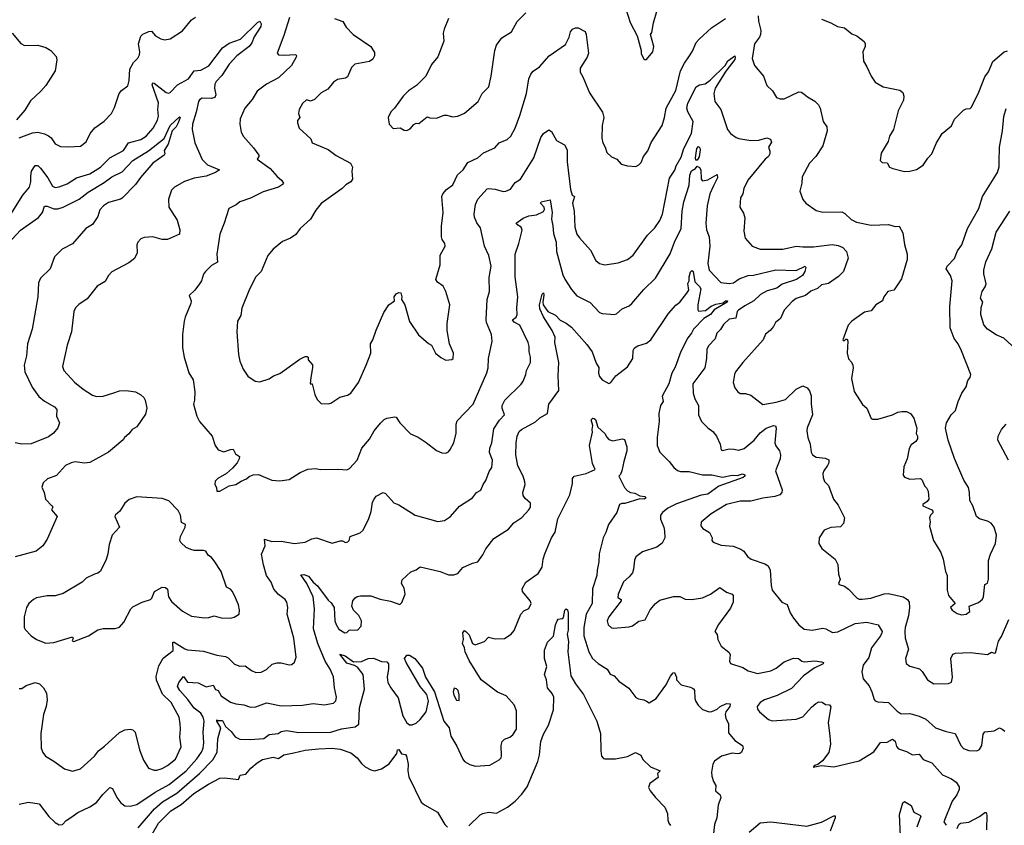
# Model space of a CAD drawing. Extents: x 1245432 to 1420865, y 606325 to 671314.
# Tile 93 of 256: x 1307060 to 1314421, y 620618 to 626636. Entities that reach past the tile are written whole.
import ezdxf

# ---------------------------------------------------------------- set-up
doc = ezdxf.new("R2010")
doc.units = 0

msp = doc.modelspace()

# ---------------------------------------------------------------- linework, layer by layer
at = {"layer": '0CON20XD'}
for points in [[(1310266.1, 626646.1), (1310232.5, 626565), (1310226.7, 626535), (1310230, 626475), (1310185, 626357.5), (1310137.9, 626302.1), (1310096.4, 626213.6), (1310025.9, 626144.1), (1309966.1, 626103.9), (1309927.5, 626065), (1309862.5, 625975), (1309835, 625947.5), (1309813.8, 625905), (1309822.5, 625855), (1309853, 625823), (1309905, 625827.5), (1309935, 625810), (1309955, 625807.5), (1309979.3, 625820.7), (1310007, 625853), (1310025, 625862.5), (1310045, 625860), (1310105, 625910), (1310125, 625902.5), (1310175, 625900), (1310232.5, 625922.5), (1310253, 625923), (1310295, 625910), (1310335.9, 625914.1), (1310385, 625937.5), (1310486.7, 626025), (1310517.5, 626085), (1310567.5, 626135), (1310585.7, 626215), (1310611.9, 626405), (1310624.2, 626445), (1310665, 626500), (1310735.4, 626544.6), (1310778.3, 626621.7), (1310845, 626686.7)], [(1311590, 626725), (1311622.5, 626615), (1311676.4, 626516.4), (1311706.4, 626406.4), (1311705, 626380), (1311728.3, 626338.3), (1311745, 626337.5), (1311792.5, 626395), (1311800, 626435), (1311776.7, 626525), (1311785, 626540), (1311797.3, 626612.7), (1311825, 626707.5)], [(1306991.8, 625178.2), (1307084.3, 625325), (1307132.2, 625385), (1307143.6, 625425), (1307142.2, 625467.8), (1307148.5, 625505), (1307175, 625547.5), (1307195, 625545.6), (1307215, 625528.1), (1307271.1, 625455), (1307305, 625393.1), (1307325, 625381.9), (1307355, 625386.7), (1307415, 625410.6), (1307485.4, 625454.6), (1307585, 625484.4), (1307663.3, 625535), (1307735, 625603.8), (1307835, 625659.4), (1307874.2, 625715.8), (1307965, 625740), (1308004.5, 625765), (1308057.3, 625825), (1308091.2, 625885), (1308098.9, 625915), (1308093.9, 625966.1), (1308096.9, 626015), (1308050.3, 626149.7), (1308055, 626163.8), (1308065, 626160.8), (1308155, 626092.1), (1308171.7, 626088.3), (1308185, 626093.1), (1308239.4, 626150.6), (1308322.5, 626195), (1308365, 626254.4), (1308415, 626259.3), (1308475, 626291.1), (1308576.4, 626425), (1308625, 626459.6), (1308710.3, 626489.7), (1308836.7, 626615), (1308855, 626624.3), (1308865.3, 626605.3), (1308861.8, 626585), (1308812.3, 626507.7), (1308796.5, 626463.5), (1308775, 626436.7), (1308682.9, 626367.1), (1308625, 626304.5), (1308570.6, 626219.4), (1308528.9, 626175), (1308519.4, 626155), (1308515.6, 626125), (1308526.2, 626075), (1308520, 626055), (1308495, 626047.8), (1308425, 626049.1), (1308405, 626038.1), (1308395.6, 626025), (1308379.1, 625945), (1308351.5, 625855), (1308348.2, 625815), (1308370, 625715), (1308425, 625592), (1308465, 625552.9), (1308552.5, 625515), (1308525, 625494.4), (1308453.4, 625466.6), (1308365, 625451.5), (1308292.2, 625427.8), (1308216.2, 625385), (1308195, 625363.3), (1308171.4, 625295), (1308174.3, 625235), (1308237.3, 625137.3), (1308257.1, 625065), (1308253.8, 625035), (1308165, 624994.2), (1308125, 624994.2), (1308055, 625014.3), (1307990.3, 625009.7), (1307965, 624998.8), (1307944, 624975), (1307936.1, 624953.9), (1307937.5, 624895), (1307917.7, 624852.3), (1307875, 624820), (1307748.3, 624751.7), (1307723.8, 624725), (1307698.9, 624681.1), (1307640, 624645), (1307565, 624550), (1307501.1, 624508.9), (1307476.3, 624483.7), (1307464.3, 624455), (1307446.7, 624305), (1307415.4, 624204.6), (1307381.2, 624045), (1307390, 624015), (1307469.1, 623929.1), (1307535.3, 623875.3), (1307605, 623830), (1307635, 623820.9), (1307685, 623823.9), (1307765, 623847.9), (1307805, 623862.9), (1307855.4, 623865.4), (1307925, 623855.8), (1307965, 623834.3), (1307988.6, 623815), (1307998.6, 623795), (1308010.8, 623735), (1308001.7, 623688.3), (1307935.9, 623594.1), (1307900, 623575), (1307875, 623542.5), (1307842.5, 623515), (1307833, 623497), (1307725, 623404.2), (1307585, 623328), (1307545, 623324.2), (1307475, 623334), (1307445, 623326.2), (1307403.3, 623305), (1307335, 623231.2), (1307267.5, 623205), (1307235, 623176.7), (1307226.7, 623145), (1307243.3, 623105), (1307253.8, 623055), (1307301.2, 623005), (1307306.7, 622995), (1307297.5, 622975), (1307339.2, 622925), (1307265.7, 622754.3), (1307234, 622705), (1307183.8, 622665), (1307025.6, 622624.4)], [(1307055, 625753.3), (1307155, 625790), (1307195, 625796), (1307245, 625784), (1307275, 625768.8), (1307295, 625753.3), (1307325, 625708.8), (1307365, 625689.2), (1307425, 625685.6), (1307515, 625691.9), (1307556.4, 625723.6), (1307585.8, 625785), (1307621.1, 625828.9), (1307691.3, 625878.7), (1307746, 625935), (1307768.8, 625981.2), (1307803.3, 626085), (1307822.3, 626107.7), (1307867.7, 626142.3), (1307877.7, 626182.3), (1307883.6, 626266.4), (1307910.8, 626315), (1307942.4, 626347.6), (1307956.4, 626373.6), (1307958.9, 626395), (1307948.5, 626455), (1307966.9, 626513.1), (1307981.4, 626528.6), (1308025, 626547.8), (1308045, 626549.2), (1308075.4, 626515.4), (1308115, 626491.9), (1308145, 626485.6), (1308185, 626492), (1308278.3, 626551.7), (1308343.8, 626635), (1308375, 626653.8)], [(1309076.9, 626653.1), (1309035, 626517.5), (1308984, 626385), (1308995, 626373.3), (1309035, 626370.6), (1309125, 626376.7), (1309130, 626365), (1309126.7, 626355), (1309093.1, 626295), (1308995, 626200.9), (1308905.3, 626154.7), (1308835, 626101.5), (1308799, 626041), (1308741.9, 625975), (1308707.5, 625895), (1308705.9, 625855.9), (1308716, 625795), (1308733.6, 625763.6), (1308808.6, 625678.6), (1308848, 625625), (1308848.8, 625615), (1308836, 625595), (1308931.4, 625525), (1308985, 625465.8), (1309018.3, 625438.3), (1309031.2, 625415), (1309025, 625403.8), (1308995, 625385.7), (1308879.3, 625350.7), (1308785, 625302.2), (1308706.7, 625275), (1308677.6, 625252.4), (1308622.5, 625225), (1308589.2, 625115), (1308556, 625035), (1308532.9, 624885), (1308538, 624825), (1308495, 624800), (1308450, 624755), (1308434, 624735), (1308418.8, 624685), (1308405, 624662.5), (1308370, 624615), (1308326.2, 624575), (1308341.4, 624535), (1308340, 624515), (1308296, 624415), (1308288.8, 624385), (1308276, 624285), (1308276, 624185), (1308289.2, 624115), (1308325, 623997.5), (1308357.5, 623945), (1308370, 623855), (1308368, 623795), (1308360, 623765), (1308383.4, 623673.4), (1308404.5, 623634.5), (1308499.2, 623525), (1308522.5, 623455), (1308545, 623423.8), (1308585, 623408), (1308635, 623426.2), (1308655, 623427.5), (1308673.6, 623393.6), (1308703, 623373), (1308701.2, 623355), (1308686.2, 623325), (1308652, 623285), (1308605, 623245.8), (1308541.2, 623208.8), (1308521.7, 623188.3), (1308520, 623165), (1308531.7, 623141.7), (1308533, 623113), (1308555, 623113.8), (1308625, 623153.8), (1308675.9, 623164.1), (1308715, 623190), (1308755, 623206.7), (1308775.8, 623224.2), (1308805, 623235.8)], [(1309413.8, 626645), (1309475, 626623.3), (1309501.4, 626581.4), (1309554, 626525), (1309684, 626435), (1309711.4, 626391.4), (1309712, 626365), (1309699.1, 626340.9), (1309675, 626322.9), (1309565, 626304), (1309541.7, 626278.3), (1309511.2, 626208.8), (1309495, 626199.2), (1309435, 626189.2), (1309405, 626170), (1309364.2, 626115.8), (1309315, 626089.2), (1309265, 626040), (1309235, 626027.5), (1309205, 626036.7), (1309175, 626010), (1309150, 625965), (1309143.3, 625935), (1309153.3, 625905), (1309137.5, 625882.5), (1309136.7, 625865), (1309150, 625825), (1309237.5, 625745), (1309247.5, 625715), (1309365, 625667.1), (1309425, 625621.4), (1309533.3, 625565), (1309547.5, 625535), (1309543.3, 625505), (1309548.8, 625445), (1309534.4, 625425.6), (1309497.6, 625402.4), (1309471.2, 625375), (1309315, 625263.3), (1309275, 625213.3), (1309234, 625145), (1309156.2, 625075), (1309125, 625032.5), (1309085, 625004.2), (1309025, 624978), (1308955, 624922.5), (1308915.9, 624874.1), (1308865.7, 624754.3), (1308826.2, 624715), (1308778.1, 624621.9), (1308720, 624480), (1308714.1, 624425.9), (1308688.8, 624385), (1308682.9, 624305), (1308696, 624135), (1308706, 624085), (1308730, 624025), (1308765, 623972.5), (1308820, 623935), (1308855, 623930), (1308925, 623953.8), (1308957.5, 623975), (1309005, 623994), (1309155, 624099.2), (1309195, 624118.8), (1309209.3, 624119.3), (1309216.7, 624115), (1309216.7, 624095), (1309248.6, 624058.6), (1309249.4, 624035), (1309235.6, 623964.4), (1309232.5, 623915), (1309247.5, 623915), (1309267.5, 623835), (1309285, 623800), (1309315, 623770), (1309365, 623766.7), (1309385, 623771.2), (1309454.2, 623815.8), (1309509.5, 623830.5), (1309535, 623846.2), (1309592, 623925), (1309650.6, 624055), (1309684.4, 624145), (1309683.1, 624215), (1309700.8, 624245), (1309724.5, 624315.5), (1309782.1, 624447.9), (1309819.2, 624505), (1309861.2, 624535), (1309860, 624565), (1309875, 624587.5), (1309895, 624597.5), (1309910, 624595), (1309916.7, 624565), (1309913.3, 624545), (1309940, 624505), (1309975, 624382.5), (1310042.3, 624282.3), (1310115, 624217.5), (1310137.5, 624205), (1310168.8, 624145), (1310207.5, 624112.5), (1310245, 624092.5), (1310291.7, 624098.3), (1310300, 624105), (1310304, 624145), (1310274, 624215), (1310255.8, 624315), (1310255.9, 624365.9), (1310275.4, 624505), (1310245.5, 624605), (1310225.8, 624645), (1310183.3, 624675), (1310172, 624695), (1310202.9, 624805), (1310203.1, 624876.9), (1310240.8, 624945), (1310237.5, 624965), (1310218.8, 624995), (1310214, 625015), (1310214.3, 625094.3), (1310225.6, 625195), (1310215.8, 625315), (1310224, 625335), (1310251.3, 625368.7), (1310297.4, 625402.6), (1310333.4, 625476.6), (1310374.5, 625515.5), (1310410.9, 625569.1), (1310485.5, 625604.5)], [(1310485.5, 625604.5), (1310527.4, 625642.6), (1310610.9, 625679.1), (1310645, 625716.2), (1310705, 625741.2), (1310731.9, 625765), (1310764.2, 625825), (1310798.9, 625921.1), (1310848.2, 626085), (1310865.4, 626194.6), (1310880.4, 626229.6), (1310898.9, 626251.1), (1310946.1, 626283.9), (1311017.1, 626365), (1311139.1, 626450.9), (1311168, 626505), (1311178, 626545), (1311193.3, 626565), (1311215, 626576), (1311235.8, 626575.8), (1311286.7, 626546.7), (1311295.6, 626525.6), (1311313.1, 626385), (1311301.9, 626355), (1311250.8, 626275), (1311248.8, 626245), (1311269.4, 626209.4), (1311318.8, 626088.8), (1311417.1, 625945), (1311426, 625905), (1311414.3, 625845), (1311411.2, 625751.2), (1311418.8, 625715), (1311436.7, 625685), (1311450, 625645), (1311485, 625612.5), (1311523, 625593), (1311556.4, 625556.4), (1311605, 625543.3), (1311665, 625538.8), (1311689.1, 625550.9), (1311705, 625568.8), (1311724.2, 625615), (1311755, 625656.2), (1311781.4, 625718.6), (1311862.5, 625845), (1311881.4, 625905), (1311893.8, 625976.2), (1311965, 626106.2), (1312000, 626255), (1312028.8, 626311.2), (1312066.4, 626365), (1312089.4, 626400.6), (1312117.8, 626465), (1312138.3, 626491.7), (1312232.5, 626575), (1312336.7, 626645)], [(1312580.8, 626665), (1312583.1, 626625), (1312599.4, 626555), (1312598.9, 626525), (1312591.1, 626505), (1312553.8, 626455), (1312536.1, 626346.1), (1312553.3, 626295), (1312620, 626215), (1312646.2, 626145), (1312688.8, 626105), (1312716.7, 626055), (1312745, 626044.3), (1312775, 626044.4), (1312885, 626097.1), (1312905.6, 626095.6), (1312925, 626080), (1312949.1, 626059.1), (1313005, 626027.5), (1313030.9, 626000.9), (1313044.2, 625975), (1313066.2, 625875), (1313093.8, 625835), (1313096.2, 625805), (1313065, 625692.5), (1313011.2, 625615), (1312963.3, 625565), (1312908.3, 625461.7), (1312906.1, 625413.9), (1312891.2, 625355), (1312915, 625292.5), (1312937.5, 625265), (1313015, 625210), (1313065, 625197.5), (1313205, 625200.6), (1313229.4, 625189.4), (1313275, 625144), (1313315, 625124.3), (1313425, 625101.9), (1313555, 625105.8), (1313605, 625090.8), (1313635, 625093.8), (1313662.7, 625042.7), (1313675.6, 624955.6), (1313694.4, 624884.4), (1313694.4, 624845), (1313650.9, 624699.1), (1313603.3, 624625), (1313593.9, 624616.1), (1313550, 624605), (1313520, 624565), (1313510, 624535), (1313460, 624505), (1313425, 624460), (1313375, 624451.2), (1313280, 624385), (1313254, 624355), (1313213.8, 624245), (1313215, 624240), (1313225, 624240), (1313235, 624250), (1313245, 624250), (1313250, 624235), (1313246, 624145), (1313255, 624102.5), (1313278.3, 624078.3), (1313287.5, 624055), (1313290, 624035), (1313278.8, 623955), (1313298.3, 623858.3), (1313360.7, 623760.7), (1313393.6, 623733.6), (1313425, 623656.7), (1313435, 623651.2), (1313475, 623651.2), (1313585, 623683.8), (1313625, 623703.8), (1313655, 623708.8), (1313688.3, 623708.3), (1313720, 623695), (1313745, 623660), (1313766.2, 623585), (1313762.5, 623545), (1313772.5, 623525), (1313772.5, 623505), (1313760, 623485), (1313725, 623460), (1313708.3, 623431.7), (1313693.8, 623355), (1313670, 623295), (1313663.6, 623233.6), (1313675, 623217.5), (1313715, 623202.5), (1313795, 623207.5), (1313807.5, 623195), (1313823.3, 623153.3), (1313839.3, 623139.3), (1313852.5, 623115), (1313857.5, 623055), (1313845, 623037.5), (1313812.5, 623015), (1313812.5, 623005), (1313880, 622975), (1313887.5, 622965), (1313887, 622953), (1313870, 622935), (1313862.5, 622915), (1313867.5, 622885), (1313862.3, 622852.3), (1313890.8, 622745), (1313947.1, 622657.1), (1313963.9, 622606.1), (1313982, 622515), (1313993.8, 622485), (1313994.4, 622375), (1314004.4, 622335), (1314053.3, 622275), (1314018, 622245), (1314032, 622225), (1314069.3, 622199.3), (1314101.3, 622191.3), (1314135, 622194.5), (1314164, 622215), (1314157.5, 622255), (1314227.4, 622282.6), (1314256.7, 622306.7), (1314265.5, 622325), (1314275, 622417.5), (1314295, 622427.5), (1314303, 622457), (1314303.3, 622595), (1314316.8, 622643.2), (1314355, 622722.5), (1314362.5, 622785), (1314344.2, 622845), (1314322, 622875), (1314295, 622890.6), (1314235, 622908.1), (1314213.8, 622925), (1314185.4, 623005), (1314162.3, 623045), (1314160.8, 623105), (1314152.5, 623142.5), (1314117.3, 623197.3), (1314048.3, 623358.3), (1314002, 623495), (1313980.8, 623585), (1313988.8, 623625), (1314023.3, 623685), (1314055, 623717.5), (1314076.2, 623785), (1314104.1, 623845.9), (1314135, 623892.5), (1314148.3, 623941.7), (1314166.1, 623963.9), (1314171.2, 623985), (1314101.7, 624161.7), (1314076, 624215), (1314046.7, 624255), (1314016.2, 624335), (1314012.3, 624492.3), (1314030.8, 624685), (1314019.2, 624725), (1313986.2, 624775), (1313993.8, 624795), (1314047.9, 624852.1), (1314071.1, 624908.9), (1314101.9, 624955), (1314145.6, 625075), (1314231.2, 625225), (1314257.5, 625315), (1314369.2, 625495), (1314383, 625537), (1314383.4, 625573.4), (1314385.5, 625685), (1314408.2, 625805), (1314417.6, 625912.4), (1314435, 625973.8)], [(1313055, 626640), (1313123.6, 626613.6), (1313174.1, 626584.1), (1313225.7, 626575.7), (1313281.2, 626531.2), (1313317.5, 626515), (1313373.3, 626473.3), (1313381.2, 626455), (1313381.2, 626435), (1313363.3, 626395), (1313368.8, 626325), (1313393.8, 626285), (1313424.3, 626214.3), (1313455, 626170), (1313515.6, 626135.6), (1313638.8, 626108.8), (1313661.2, 626091.2), (1313670, 626065), (1313668, 626035), (1313628, 625955), (1313592, 625815), (1313561.2, 625765), (1313551.2, 625725), (1313500.5, 625639.5), (1313493.3, 625585), (1313508.3, 625568.3), (1313545, 625567.5), (1313562.5, 625535), (1313587.5, 625525), (1313675, 625500.8)], [(1307003.3, 626535), (1307068.3, 626458.3), (1307095, 626443.3), (1307195, 626446.7), (1307255, 626428), (1307292.5, 626405), (1307331.7, 626361.7), (1307337.5, 626335), (1307326.2, 626255), (1307255.6, 626144.4), (1307217.8, 626102.2), (1307139.7, 626030.3), (1307098.8, 625961.2), (1307035, 625887.5)], [(1313675, 625500.8), (1313715, 625503.8), (1313763.9, 625516.1), (1313815, 625550), (1313848.3, 625601.7), (1313879.2, 625635), (1313913.3, 625715), (1313955, 625786.2), (1314025, 625842.5), (1314048, 625892), (1314115, 625960), (1314135, 625970), (1314165, 625973.3), (1314175, 625983.3), (1314230, 626095), (1314275, 626208.8), (1314302.7, 626247.3), (1314335.9, 626324.1), (1314420, 626395), (1314445, 626402.5)], [(1308805, 623235.8), (1308845, 623237.5), (1308945, 623196.2), (1309005, 623191.2), (1309075, 623202), (1309156.6, 623253.4), (1309215, 623278.8), (1309275, 623284), (1309306.1, 623276.1), (1309445, 623279.2), (1309506.8, 623273.2), (1309525.5, 623284.5), (1309582, 623345), (1309618.6, 623435), (1309675, 623503.3), (1309710, 623565), (1309757.3, 623622.7), (1309785, 623650), (1309805, 623658.8), (1309865, 623670), (1309875, 623666.7), (1309902.5, 623625), (1309982.7, 623542.7), (1310038.3, 623518.3), (1310098.8, 623478.8), (1310175, 623416.7), (1310215, 623401.2), (1310245, 623398.8), (1310265, 623408.8), (1310278, 623425), (1310304.4, 623475.6), (1310322.7, 623547.3), (1310322.9, 623615), (1310329.8, 623640.2), (1310449.5, 623765), (1310551.2, 623998.8), (1310561.9, 624035), (1310564.6, 624105.4), (1310592.7, 624235), (1310587.5, 624285), (1310550.4, 624375), (1310547.7, 624395), (1310555.7, 624545), (1310572.5, 624605), (1310569.5, 624710.5), (1310585.6, 624795), (1310568.1, 624875), (1310534.6, 624944.6), (1310505, 625080), (1310477.5, 625117.5), (1310460.2, 625160.2), (1310457.6, 625182.4), (1310466.5, 625255), (1310483.7, 625296.3), (1310555, 625372), (1310565, 625375.6), (1310615, 625368.9), (1310675, 625351.4), (1310695, 625354.3), (1310728.8, 625371.2), (1310765, 625418.8), (1310804.2, 625445.8), (1310902.7, 625605), (1310955, 625756.7), (1310975, 625786.7), (1311015, 625812.5), (1311035, 625800), (1311073.4, 625733.4), (1311131.7, 625701.7), (1311152.6, 625662.6), (1311153.9, 625575), (1311178, 625368), (1311190, 625325), (1311206.7, 625315), (1311192.9, 625265), (1311204.4, 625205), (1311210.6, 625085), (1311225.8, 625035), (1311245.5, 625005.5), (1311328, 624915), (1311367, 624837), (1311395, 624814), (1311435, 624805.8), (1311535, 624819.2), (1311605, 624845.8), (1311645, 624876), (1311754.4, 625025.6), (1311809.1, 625080.9), (1311845, 625136.7), (1311866.4, 625183.6), (1311917.7, 625452.3), (1311957.1, 625512.9), (1311966.9, 625545), (1312005, 625610), (1312026, 625675), (1312081.4, 625785), (1312095.2, 625875), (1312055, 625946.5), (1312047.6, 625975), (1312055, 626011.4), (1312116.6, 626133.4), (1312141.7, 626148.3), (1312185, 626156.7), (1312221.9, 626185), (1312333.5, 626295), (1312355, 626329.7), (1312405.5, 626365.5), (1312409.6, 626355), (1312405, 626338.9), (1312339.6, 626250.4), (1312260, 626125), (1312248, 626085), (1312255.6, 626025), (1312302.5, 625965), (1312350.6, 625815), (1312375, 625785.7), (1312416.2, 625756.2), (1312435, 625747.8), (1312525.5, 625734.5), (1312585, 625736.9), (1312645, 625754.4), (1312673.2, 625743.2), (1312679.7, 625720.3), (1312657.5, 625685), (1312667.5, 625655), (1312666.7, 625635), (1312657.5, 625615), (1312633.3, 625595), (1312502.4, 625437.6), (1312472.5, 625375), (1312465.6, 625335), (1312449.2, 625305), (1312444, 625235), (1312470.3, 625190.3), (1312480, 625155), (1312473.2, 625056.8), (1312483.2, 625003.2), (1312536, 624945), (1312595, 624921.1), (1312765, 624922.5), (1312865, 624944.5), (1312915, 624938.8), (1312995, 624940), (1313135, 624956.4), (1313178.9, 624948.9), (1313213.2, 624933.2), (1313240.8, 624905), (1313254, 624855), (1313217.5, 624755), (1313181.2, 624718.8), (1313105.4, 624664.6), (1313081.2, 624661.2), (1313055, 624654.3), (1313025, 624628.6), (1312975, 624606.9), (1312933.4, 624576.6), (1312865, 624554.4), (1312835, 624532), (1312775.8, 624465), (1312748, 624405), (1312711.2, 624375), (1312695, 624343.3), (1312671.2, 624315), (1312635, 624286.7), (1312618, 624245), (1312465, 624076), (1312411.9, 624005), (1312403.3, 623985), (1312394.2, 623925), (1312405.8, 623885.8), (1312427.5, 623855), (1312445, 623844), (1312485, 623844), (1312525, 623832), (1312615, 623761.2), (1312715, 623779.2), (1312785, 623799.4), (1312863.6, 623876.4), (1312915, 623900.5), (1312945.8, 623885), (1312965, 623864), (1312976.9, 623825), (1312977.6, 623767.6), (1312987.5, 623685), (1312946.1, 623586.1), (1312944.2, 623565), (1312952.5, 623515), (1312970, 623465), (1312975.8, 623405), (1312986, 623385), (1313015, 623367.8), (1313080.9, 623360.9), (1313108.6, 623348.6), (1313108.6, 623325), (1313100, 623305), (1313070.8, 623265), (1313064, 623245), (1313066, 623215), (1313075.6, 623185.6), (1313106.8, 623156.8), (1313142.5, 623055), (1313178.7, 623008.7), (1313225.9, 622914.1), (1313217.7, 622872.3), (1313195, 622846.7), (1313125, 622843.8), (1313075, 622822.5), (1313037.5, 622765), (1313033.6, 622723.6), (1313056.7, 622685), (1313155, 622606.2), (1313176.8, 622566.8), (1313180, 622495), (1313193.3, 622455), (1313180, 622425), (1313185, 622417.5), (1313225, 622403.8), (1313255, 622382), (1313320, 622315), (1313335, 622307.5), (1313357.3, 622307.3), (1313422.5, 622315), (1313523, 622347), (1313555, 622349), (1313665, 622323.7), (1313696.2, 622305), (1313708.5, 622285), (1313712.3, 622245), (1313705, 622182.5), (1313680, 622095), (1313677.1, 622065), (1313680, 622015), (1313704.2, 621935), (1313682, 621865), (1313685.9, 621825.9), (1313715, 621805.8), (1313786.3, 621786.3), (1313806.2, 621766.2), (1313845.8, 621705), (1313895, 621674.3), (1314003.6, 621676.4), (1314025, 621687.5), (1314034.3, 621725), (1314022, 621865), (1314035, 621896.7), (1314055, 621903.8), (1314165, 621909.2), (1314295, 621894), (1314325, 621911.2), (1314345, 621903.3), (1314355, 621906.7), (1314365.5, 621945), (1314377, 621993), (1314400.7, 622029.3), (1314454.3, 622155)], [(1306940.8, 624929.2), (1307065, 625062.9), (1307200.6, 625159.4), (1307230, 625195), (1307246.1, 625243.9), (1307265, 625243.1), (1307315, 625223.5), (1307345, 625223.8), (1307385, 625236.7), (1307505, 625294.2), (1307572.1, 625347.9), (1307691.4, 625418.6), (1307748.6, 625461.4), (1307825, 625498.7), (1307906.4, 625583.6), (1308023, 625657), (1308141.2, 625748.8), (1308185, 625845.9), (1308255, 625909.4), (1308260, 625905), (1308245.9, 625865), (1308229.6, 625835), (1308198.9, 625805), (1308169.3, 625705), (1308140.9, 625659.1), (1308144.3, 625635), (1308140, 625625), (1308056.4, 625563.6), (1307962.4, 625457.6), (1307925.2, 625404.8), (1307826.3, 625303.7), (1307814.6, 625295.4), (1307725, 625269.2), (1307687.3, 625245), (1307660.4, 625215), (1307644.5, 625165), (1307603.1, 625106.9), (1307553.5, 625076.5), (1307455, 624961.1), (1307378.7, 624921.3), (1307320.6, 624865), (1307287.1, 624775), (1307215.7, 624705), (1307199.7, 624670.3), (1307195.6, 624565), (1307153.3, 624323.3), (1307119.4, 624215), (1307110, 624125), (1307093.3, 624055), (1307097.5, 624005), (1307152.1, 623892.1), (1307202, 623822), (1307245, 623785.5), (1307319.2, 623745), (1307338, 623725), (1307336.2, 623675), (1307357.1, 623625), (1307345, 623587.5), (1307313.9, 623546.1), (1307275, 623518.8), (1307145, 623466.7), (1307075, 623464.4), (1307025, 623476.2)], [(1312115, 625585.8), (1312111.7, 625605), (1312122.4, 625675), (1312135, 625688.9), (1312145, 625678.8), (1312145.8, 625665), (1312139.5, 625610.5), (1312125, 625587.8), (1312115, 625585.8)], [(1311476.5, 624436.5), (1311505, 624433.1), (1311522.4, 624437.6), (1311565, 624476.2), (1311615, 624498.8), (1311636, 624515), (1311725, 624620), (1311813.8, 624706.2), (1311923.1, 624886.9), (1311954.7, 624975), (1312006.2, 625075), (1312013.4, 625205), (1312024.6, 625275), (1312065, 625400.8), (1312070.6, 625475), (1312082.8, 625507.2), (1312113.1, 625525), (1312125, 625542.5), (1312141.2, 625531.2), (1312151.2, 625515), (1312153.8, 625445), (1312165, 625433.3), (1312205, 625440.6), (1312275, 625480), (1312276.1, 625455), (1312246.7, 625395), (1312220.2, 625335), (1312200.5, 625245), (1312189.8, 625115), (1312193.7, 625065), (1312214.7, 625015), (1312220.4, 624945), (1312204.5, 624815), (1312215, 624764), (1312302, 624672), (1312365, 624665.4), (1312395, 624671.2), (1312439.3, 624700.7), (1312505, 624725.3), (1312545, 624728.2), (1312711.9, 624768.1), (1312865, 624763.5), (1312932.5, 624795), (1312936.9, 624785), (1312929, 624755), (1312911.1, 624725), (1312867.7, 624695), (1312760.5, 624659.5), (1312720, 624630), (1312649.1, 624610.9), (1312597.4, 624582.6), (1312548.6, 624535), (1312481.3, 624498.7), (1312434.3, 624465), (1312424.5, 624455), (1312412.4, 624407.6), (1312365, 624399.4), (1312322, 624358), (1312298.1, 624321.9), (1312270.8, 624295), (1312258.7, 624251.3), (1312210, 624200), (1312197.8, 624172.2), (1312194.5, 624105), (1312181.5, 624035), (1312093.3, 623915), (1312095.8, 623845), (1312106, 623805), (1312134.1, 623754.1), (1312134.3, 623685), (1312158, 623635), (1312205, 623586), (1312240.9, 623560.9), (1312270, 623525), (1312297.1, 623465), (1312305, 623423.3), (1312315, 623418.8), (1312365, 623431.2), (1312398.8, 623428.8), (1312435, 623421.4), (1312475, 623432.2), (1312549.5, 623495), (1312595, 623548.8), (1312641.1, 623585), (1312695, 623605.5), (1312710.9, 623600.9), (1312714.4, 623584.4), (1312704.5, 623475), (1312713, 623453), (1312740.5, 623415), (1312747.5, 623385), (1312744.5, 623355), (1312711.4, 623265), (1312758.9, 623125), (1312758, 623105), (1312742.1, 623087.9), (1312705.5, 623074.5), (1312615, 623061.2), (1312525, 623039.6), (1312445, 623040.5), (1312345, 623014.4), (1312230, 622945), (1312155, 622882.5), (1312151.2, 622855), (1312167.5, 622835), (1312215.7, 622805.7), (1312235.8, 622765.8), (1312233.8, 622745), (1312243, 622733), (1312305, 622710.8), (1312393.4, 622703.4), (1312450.9, 622680.9), (1312472.7, 622665), (1312501.1, 622625), (1312528.6, 622605), (1312630.9, 622570.9), (1312655, 622555.6), (1312671.1, 622525), (1312678.6, 622408.6), (1312686, 622375), (1312756.7, 622285), (1312798.3, 622268.3), (1312820.5, 622205), (1312844.6, 622164.6), (1312884.2, 622115), (1312925, 622084.2), (1312985, 622076.9), (1313065, 622090), (1313087.5, 622085), (1313137.5, 622057.5), (1313175, 622063.3), (1313305, 622124.4), (1313393.4, 622136.6), (1313476.7, 622115), (1313507.5, 622065), (1313506, 622056), (1313496.3, 622033.7), (1313426.6, 621943.4), (1313408, 621872), (1313364.4, 621815), (1313355.6, 621765), (1313365, 621713.3), (1313409.8, 621659.8), (1313430.6, 621615), (1313447.1, 621557.1), (1313455, 621548.8), (1313475, 621540), (1313554.4, 621534.4), (1313619.8, 621469.8), (1313650, 621450), (1313715, 621452.5), (1313785, 621434.3), (1313835, 621410.8), (1313906.7, 621345), (1313985, 621318), (1314053.3, 621305), (1314095, 621213.8), (1314115, 621192), (1314155, 621175.6), (1314215, 621174.3), (1314236, 621185), (1314252.9, 621215), (1314262.1, 621297.9), (1314275, 621316.7), (1314345, 621323.8), (1314385, 621347.1), (1314405, 621335.8), (1314425, 621320.8)], [(1307055, 621639.2), (1307075, 621640.8), (1307107.4, 621662.6), (1307175, 621685.5), (1307208.6, 621675), (1307237.8, 621645), (1307259.5, 621605), (1307265.5, 621554.5), (1307258.5, 621505), (1307237.3, 621445), (1307218.5, 621305), (1307221.1, 621195), (1307232.8, 621162.8), (1307252, 621135), (1307315, 621098), (1307395, 621038.8), (1307455, 621022), (1307515, 621040.8), (1307618.8, 621135), (1307648.8, 621175), (1307695, 621210), (1307805, 621312.5), (1307845, 621331.4), (1307885, 621337.1), (1307905, 621332), (1307924.2, 621314.2), (1307955, 621182.5), (1307986.7, 621105), (1308023.3, 621045), (1308065, 621029.2), (1308085, 621030), (1308125, 621042.2), (1308165.8, 621065), (1308225, 621112.5), (1308266.2, 621203.8), (1308257.6, 621277.6), (1308263.3, 621335), (1308260, 621375), (1308253.3, 621425), (1308192.5, 621535), (1308126.6, 621596.6), (1308082.8, 621702.8), (1308079.4, 621730.6), (1308100.6, 621809.4), (1308133.7, 621866.3), (1308206.2, 621923.8), (1308204.3, 621985), (1308215.3, 621985.3), (1308295, 621935.8), (1308315, 621930), (1308435, 621918.1), (1308535, 621888.9), (1308599.1, 621879.1), (1308618.3, 621868.3), (1308665, 621820.6), (1308705, 621807.1), (1308745, 621809.4), (1308793.3, 621773.3), (1308825, 621759.2), (1308865, 621762.5), (1308905, 621782), (1308947.7, 621822.3), (1308985, 621832), (1309015, 621831.2), (1309075, 621817.5), (1309095, 621820), (1309115, 621837.5), (1309126.9, 621875), (1309110, 622015), (1309060, 622195), (1309065.5, 622245), (1309056.1, 622286.1), (1309044.6, 622304.6), (1308995, 622342.5), (1308960.9, 622380.9), (1308940, 622435), (1308905.5, 622485), (1308882.5, 622565), (1308867.7, 622642.3), (1308894.5, 622705), (1308890, 622755), (1308945, 622738.8), (1309015, 622741.1), (1309115, 622722.5), (1309195, 622732.5), (1309245, 622759.2), (1309280, 622765), (1309395, 622726), (1309455, 622744), (1309472.3, 622742.3), (1309495, 622730), (1309512.5, 622735), (1309522.5, 622745), (1309530, 622775), (1309605, 622802), (1309626.6, 622823.4), (1309670.3, 622909.7), (1309686.8, 622963.2), (1309697.1, 623032.9), (1309708.8, 623055), (1309725, 623076.7), (1309777, 623103), (1309795, 623097.5), (1309857.7, 623027.7), (1309895, 623011.2), (1310017.5, 622935), (1310185, 622888), (1310235, 622894), (1310281.2, 622925), (1310348.3, 623001.7), (1310445, 623063.8), (1310475, 623103.8), (1310508.3, 623121.7), (1310523.8, 623165), (1310545, 623193.3), (1310568.5, 623261.5), (1310589.1, 623290.9), (1310595.6, 623345), (1310572.4, 623402.4), (1310574.2, 623435), (1310590.6, 623475), (1310605, 623580), (1310646.7, 623643.3), (1310684.2, 623685), (1310665.7, 623735), (1310667.5, 623755), (1310686, 623795), (1310807.7, 623912.3), (1310823.8, 623935), (1310844, 623985), (1310848.6, 624015), (1310878.8, 624075), (1310879.1, 624115), (1310868.1, 624155), (1310869.4, 624195), (1310861.5, 624225), (1310798.5, 624355), (1310755.5, 624375.5), (1310745.3, 624394.7), (1310770.8, 624415), (1310779.1, 624435), (1310776.2, 624483.8), (1310783.6, 624565), (1310764.6, 624715), (1310764.5, 624885), (1310792.5, 624965), (1310815.6, 625064.4), (1310807.8, 625085), (1310776.2, 625105), (1310771.2, 625115), (1310825, 625153.3), (1310865, 625170), (1310922.3, 625177.7), (1310975.6, 625204.4), (1310983, 625217), (1310980.9, 625235), (1310954.2, 625265), (1310958, 625275), (1311025, 625290.4), (1311040.5, 625195), (1311034.7, 625145), (1311046.1, 625095), (1311049.5, 625039.5), (1311070, 624975), (1311073.9, 624903.9), (1311121.1, 624731.1), (1311135, 624698.8), (1311185, 624620), (1311225, 624572.5), (1311325, 624524), (1311395, 624447.5), (1311415, 624440.6), (1311476.5, 624436.5)], [(1314505.8, 624175.8), (1314416.1, 624256.1), (1314360.7, 624280.7), (1314293.8, 624325), (1314267.6, 624357.6), (1314245.2, 624435), (1314246.5, 624485), (1314260, 624525), (1314242.7, 624555), (1314255.2, 624604.8), (1314278.5, 624641.5), (1314285, 624663.8), (1314268.6, 624738.6), (1314268.2, 624765), (1314283.3, 624826.7), (1314326.8, 624925), (1314360.2, 625049.8), (1314462.1, 625205)], [(1308317.9, 621557.9), (1308257.3, 621625), (1308240, 621655), (1308248.9, 621685), (1308285, 621728.8), (1308315, 621688.5), (1308395, 621681.9), (1308455, 621651.5), (1308505.9, 621665.9), (1308525, 621632.9), (1308545, 621624), (1308565, 621584.3), (1308635, 621538.6), (1308675, 621525.7), (1308735, 621519.2), (1308785, 621501.4), (1308825, 621503.1), (1308905, 621533.1), (1309015, 621509.4), (1309175, 621516.7), (1309255, 621527.8), (1309335, 621517.8), (1309405, 621530.8), (1309422.7, 621547.3), (1309429.4, 621575), (1309412.2, 621645), (1309406.4, 621726.4), (1309381.9, 621785), (1309344.6, 621845), (1309289.2, 621975), (1309255.6, 622085), (1309263.3, 622235), (1309255, 622323.8), (1309206.2, 622425), (1309161.7, 622488.3), (1309185, 622491.2), (1309217.9, 622477.9), (1309253.5, 622433.5), (1309286.5, 622406.5), (1309365, 622300.6), (1309389.2, 622279.2), (1309410.4, 622245), (1309416.7, 622145), (1309425, 622118.8), (1309445, 622083.8), (1309490, 622055), (1309505, 622057.5), (1309522.5, 622075), (1309535, 622078.8), (1309585, 622076.2), (1309612, 622105), (1309615.8, 622145), (1309595, 622186), (1309556, 622225), (1309544, 622255), (1309550.8, 622295), (1309565, 622314), (1309583.8, 622326.2), (1309608.9, 622331.1), (1309685, 622331.1), (1309755, 622307.1), (1309833.1, 622293.1), (1309901.7, 622268.3), (1309917, 622283), (1309942.5, 622345), (1309935, 622390), (1309913.8, 622425), (1309918.3, 622451.7), (1309985, 622512.5), (1310025, 622526.7), (1310055, 622548), (1310204.2, 622514.2), (1310265, 622490), (1310305, 622488), (1310335, 622500), (1310372.5, 622545), (1310444.5, 622575.5), (1310485, 622586), (1310522.7, 622637.3), (1310545.9, 622684.1), (1310605, 622761.2), (1310715, 622831.2), (1310755, 622878), (1310815, 622916.2), (1310866, 622975), (1310877.5, 622995), (1310877.5, 623025), (1310839.1, 623059.1), (1310825, 623082.5), (1310822, 623105), (1310838, 623165), (1310835.8, 623185), (1310822.9, 623225), (1310784.1, 623304.1), (1310768.8, 623385), (1310770.9, 623475), (1310778.6, 623525), (1310795, 623558.8), (1310812.5, 623575), (1310915, 623632.9), (1310947.4, 623662.6), (1311006.7, 623695), (1311016.7, 623765), (1311090, 623865), (1311084.5, 623975), (1311090.4, 624075), (1311060.6, 624225), (1311062, 624265), (1311041.1, 624315), (1310975.9, 624415.9), (1310948.2, 624475), (1310946.5, 624505), (1310965, 624586.7), (1310975, 624596.7), (1310978.5, 624578.5), (1310970.8, 624525), (1310974.1, 624505.9), (1311009.2, 624455), (1311065, 624430), (1311101.2, 624391.2), (1311145, 624370), (1311185, 624338.9), (1311299.6, 624209.6), (1311340.7, 624155), (1311369.7, 624069.7), (1311388.6, 624038.6), (1311386.5, 623995), (1311395, 623970), (1311415, 623945.8), (1311465, 623918.8), (1311478.8, 623925), (1311515.6, 623974.4), (1311605, 624043.8), (1311642.5, 624105), (1311647.1, 624165), (1311656, 624185), (1311680.3, 624199.7), (1311745, 624219.5), (1311778.9, 624245), (1311909.7, 624440.3), (1311966.1, 624503.9), (1311995, 624526.2), (1312047.4, 624592.6), (1312062, 624615), (1312055.3, 624664.7), (1312064.6, 624685), (1312064.3, 624715), (1312075, 624753.1), (1312085, 624762.1), (1312095, 624754), (1312106.9, 624676.9), (1312142.8, 624642.8), (1312150.8, 624625), (1312128.9, 624505), (1312128.8, 624468.8), (1312135, 624458.8), (1312186.2, 624463.8), (1312228.8, 624495), (1312265, 624512), (1312317.9, 624522.1), (1312336.2, 624535), (1312352, 624535), (1312348.5, 624525), (1312251.9, 624468.1), (1312225, 624432.7), (1312175, 624404.6), (1312096.8, 624325), (1312082.7, 624295), (1312055, 624258.9), (1312002.8, 624157.2), (1311960.5, 624039.5), (1311936.3, 623995), (1311911.9, 623915), (1311863.3, 623823.3), (1311870, 623785), (1311849.4, 623755), (1311837.5, 623695), (1311840, 623635), (1311825.7, 623515), (1311825.6, 623455), (1311845, 623405.8), (1311915.5, 623335.5), (1311950, 623290), (1311978.7, 623268.7), (1312000.7, 623260.7), (1312065, 623260.4), (1312165, 623236), (1312235, 623237.3), (1312315, 623218.8), (1312385, 623233.3), (1312425, 623230.5), (1312464.6, 623244.6), (1312481.5, 623235), (1312481.5, 623225), (1312467.5, 623215), (1312287.6, 623152.4), (1312205, 623090.7), (1312155, 623083.8), (1311970.2, 623020.2), (1311905, 622988.1), (1311865, 622955.8), (1311850.8, 622935), (1311851.4, 622905), (1311875.7, 622845.7), (1311881.4, 622815), (1311882, 622765), (1311864, 622725), (1311823.1, 622696.9), (1311715, 622660), (1311665, 622624), (1311655, 622597.5), (1311649.4, 622530.6), (1311641.5, 622505), (1311617.1, 622472.9), (1311575, 622435.7), (1311533.5, 622345), (1311530.5, 622320.5), (1311556.7, 622305), (1311555.8, 622295), (1311465, 622175.7), (1311451.1, 622145), (1311459.2, 622115), (1311485, 622093.8), (1311500, 622090), (1311615, 622100.8), (1311641.7, 622108.3), (1311687.3, 622142.7), (1311735, 622153.8), (1311772, 622228), (1311814, 622276), (1311845, 622299.1), (1311947, 622327), (1311996.1, 622326.1), (1312035, 622306.7), (1312083.7, 622303.7), (1312165, 622316.7), (1312224, 622345), (1312295, 622393.8), (1312345, 622358.9), (1312385.8, 622345.8), (1312393.6, 622333.6), (1312392.5, 622285), (1312375, 622241.2), (1312285, 622118.6), (1312256, 622065), (1312273.6, 622043.6), (1312280, 622005), (1312305, 621956.7), (1312360.9, 621910.9), (1312372, 621895), (1312366.7, 621845), (1312375, 621827.5), (1312466, 621796), (1312505, 621772.5), (1312575, 621751.4), (1312675, 621772.9), (1312715, 621792.9), (1312775, 621838.6), (1312845, 621867.1), (1312882.5, 621865), (1312907.5, 621845), (1312925, 621839.2), (1313005, 621847.1), (1313055, 621840), (1313070, 621835), (1313065.8, 621825), (1312998, 621792), (1312918.5, 621735), (1312828.9, 621641.1), (1312721.7, 621588.3), (1312628, 621555), (1312595, 621535.5), (1312573.4, 621506.6), (1312576, 621485), (1312590, 621465), (1312658.7, 621408.7), (1312685, 621398.6), (1312865, 621410.8), (1312915, 621428.8), (1312979.1, 621500.9), (1313012, 621528), (1313035, 621540.8), (1313058.8, 621538.8), (1313085, 621520), (1313115, 621517.5), (1313123, 621503), (1313104.4, 621385), (1313115.5, 621284.5), (1313121.8, 621225), (1313108.2, 621161.8), (1313061.5, 621098.5), (1313027, 621073), (1313002.5, 621065), (1312992.5, 621052.5), (1313055, 621063.8), (1313145, 621053.8), (1313335, 621099.1), (1313445, 621167.5), (1313495, 621235.6), (1313545, 621239.2), (1313585, 621260.8), (1313605, 621246.7), (1313615.6, 621205.6), (1313629.1, 621189.1), (1313690.2, 621170.2), (1313735, 621144), (1313785, 621149.1), (1313815, 621110), (1313879.2, 621085), (1313959.2, 620995), (1314025.4, 620965.4), (1314059.7, 620939.7), (1314083.3, 620905), (1314083.8, 620885), (1314065.5, 620845), (1314032, 620798), (1313967.5, 620645), (1313985, 620618)], [(1311192, 623172), (1311191.7, 623208.3), (1311203.9, 623226.1), (1311295, 623245.8), (1311363.3, 623275), (1311341.8, 623321.8), (1311320, 623455), (1311343.3, 623555), (1311339.2, 623575), (1311345.8, 623605.8), (1311332.9, 623647.1), (1311345, 623660), (1311355, 623657.5), (1311365, 623650), (1311381.5, 623591.5), (1311435, 623543.8), (1311448.1, 623518.1), (1311465, 623501.2), (1311495, 623491.2), (1311565, 623506), (1311580.7, 623500.7), (1311598.8, 623445), (1311600, 623415), (1311575.5, 623334.5), (1311562.2, 623265), (1311552.1, 623237.9), (1311540, 623225), (1311581.5, 623141.5), (1311605, 623115.7), (1311625, 623104.2), (1311659.1, 623099.1), (1311695, 623078), (1311733.9, 623073.9), (1311743.3, 623065), (1311727.5, 623055), (1311695, 623058), (1311585, 623022.9), (1311560.9, 623020.9), (1311542.9, 623015), (1311524.5, 622955), (1311461.8, 622865), (1311442.1, 622805), (1311421.2, 622765), (1311393.1, 622646.9), (1311390.6, 622585), (1311377.5, 622525), (1311375.5, 622484.5), (1311343.1, 622385), (1311340, 622275), (1311295.4, 622195), (1311276.9, 622095), (1311277.2, 622032.8), (1311313.6, 621913.6), (1311341.2, 621865), (1311385, 621826), (1311452, 621785), (1311475, 621746.2), (1311503.8, 621735), (1311538.8, 621695), (1311612.7, 621642.7), (1311665, 621573.8), (1311685, 621562), (1311725, 621556), (1311746, 621546), (1311765, 621533.8), (1311817.1, 621565), (1311890.6, 621665), (1311925, 621733.3), (1311945, 621757.5), (1311955, 621760), (1311970, 621725), (1311970, 621705), (1312005, 621667.5), (1312075, 621650.9), (1312097.1, 621637.1), (1312103.8, 621623.8), (1312106.9, 621565), (1312115, 621543.3), (1312132.5, 621515), (1312165, 621482), (1312215, 621466), (1312235, 621469.2), (1312275, 621484.4), (1312297.5, 621505), (1312345, 621528.8), (1312372, 621525), (1312368.5, 621505), (1312338.1, 621465), (1312333.3, 621446.7), (1312338.6, 621418.6), (1312360, 621375), (1312358.8, 621308.8), (1312405, 621251.2), (1312463.3, 621215), (1312468, 621195), (1312455.8, 621165), (1312443.3, 621155), (1312425, 621151.1), (1312385, 621155.7), (1312306.7, 621135), (1312255, 621096), (1312242.9, 621075), (1312232.2, 621015), (1312234.4, 620985), (1312247.1, 620945), (1312264.2, 620915), (1312262.5, 620875), (1312295.6, 620845.6), (1312302, 620825), (1312281.3, 620768.7), (1312271.4, 620675), (1312254.2, 620625), (1312230.9, 620425)], [(1314450.8, 623345), (1314371.4, 623495), (1314375.6, 623524.4), (1314399.2, 623575), (1314435, 623615.8)], [(1307945, 620599.1), (1308068.6, 620741.4), (1308127.4, 620792.6), (1308235, 620858.8), (1308405.2, 621004.8), (1308503.9, 621106.1), (1308535.3, 621165), (1308541.2, 621265), (1308564.5, 621345), (1308534.6, 621395), (1308534.4, 621405.6), (1308540.6, 621400.6), (1308575, 621399.8), (1308598.5, 621355), (1308639.8, 621319.8), (1308669.8, 621279.8), (1308705, 621261.5), (1308785, 621259.6), (1308885, 621266.2), (1308925, 621296.5), (1308992.5, 621305), (1309015, 621319.6), (1309055, 621326.5), (1309145, 621312.5), (1309385.3, 621314.7), (1309465, 621337.9), (1309567, 621353), (1309595.8, 621374.2), (1309600.4, 621495), (1309636.5, 621635), (1309628.4, 621745), (1309585, 621798.4), (1309562.1, 621812.1), (1309505, 621828.9), (1309454.5, 621895.5), (1309493.5, 621885), (1309555, 621839.5), (1309615, 621841.8), (1309665, 621863.8), (1309705, 621866.2), (1309765, 621842.9), (1309805, 621838.8), (1309818, 621825), (1309817.3, 621787.3), (1309807.1, 621725), (1309812.9, 621685), (1309835, 621643.8), (1309890.3, 621570.3), (1309923.1, 621435), (1309953.9, 621383.9), (1309975, 621369.4), (1309995, 621368.1), (1310025, 621381.8), (1310055, 621409.1), (1310099.5, 621465), (1310115.2, 621545), (1310104.3, 621595), (1310053.2, 621655), (1309948.6, 621835), (1309936.7, 621865), (1309955, 621890), (1309975, 621888.8), (1310013.8, 621865), (1310071.3, 621791.3), (1310094.3, 621725), (1310161.1, 621615), (1310230.6, 621395), (1310270, 621345), (1310283.1, 621285), (1310329.1, 621209.1), (1310372.7, 621112.7), (1310385.9, 621095.9), (1310425, 621071.2), (1310465, 621060), (1310575, 621066.2), (1310645, 621107.5), (1310658.3, 621121.7), (1310663, 621137), (1310659.2, 621215), (1310668, 621245), (1310685, 621262), (1310725, 621277.5), (1310746.7, 621293.3), (1310773, 621337), (1310774.1, 621474.1), (1310757.3, 621517.3), (1310695.5, 621585.5), (1310633.1, 621613.1), (1310509.2, 621705), (1310419.2, 621849.2), (1310389.2, 621915), (1310384.1, 621944.1), (1310370, 621975), (1310378.8, 622005), (1310373.9, 622056.1), (1310385, 622072.5), (1310395, 622066.7), (1310421.2, 622041.2), (1310445, 621976.7), (1310465, 621965.8), (1310535, 621991.2), (1310565, 622024.2), (1310615, 622011.9), (1310685, 622012.5), (1310733.8, 622045), (1310757.3, 622072.7), (1310806.7, 622195), (1310829.3, 622220.7), (1310865, 622237.5), (1310883.3, 622275), (1310876, 622295), (1310818.6, 622365), (1310815.8, 622384.2), (1310843.8, 622435), (1310935, 622498), (1310965, 622546.2), (1310972.5, 622605), (1310985.5, 622645), (1311036, 622765), (1311063, 622807), (1311083.6, 622906.4), (1311172.1, 623087.9), (1311192, 623172)], [(1307255, 621978), (1307315, 621984.2), (1307455, 622026), (1307458.8, 622015), (1307453.3, 621995), (1307465, 621990), (1307575, 622034), (1307645, 622077.5), (1307685, 622087.5), (1307775, 622087.5), (1307805, 622097.5), (1307838.8, 622135), (1307891.2, 622235), (1307905, 622250), (1307974.5, 622285.5), (1308036.7, 622305), (1308047.5, 622315), (1308066.7, 622365), (1308125, 622396.2), (1308150, 622395), (1308165, 622382.5), (1308172.5, 622325), (1308195, 622290), (1308277.4, 622217.4), (1308345, 622179.4), (1308442.2, 622167.8), (1308475, 622169.2), (1308515, 622184), (1308565, 622168), (1308633.9, 622166.1), (1308663.6, 622173.6), (1308700, 622195), (1308703.3, 622225), (1308696, 622265), (1308667.1, 622335), (1308647.2, 622367.2), (1308635, 622382), (1308605, 622397.5), (1308566.7, 622515), (1308515, 622592.5), (1308495, 622617.5), (1308470, 622635), (1308452.5, 622665), (1308435, 622672), (1308365, 622672), (1308338.3, 622678.3), (1308303.9, 622693.9), (1308265, 622730), (1308257.5, 622745), (1308262.5, 622775), (1308296, 622845), (1308300, 622865), (1308268.8, 622878.8), (1308262, 622935), (1308245, 622970), (1308175, 623042.5), (1308125, 623059.2), (1307935, 623070.8), (1307877.3, 623052.7), (1307846.7, 623025), (1307807.5, 622965), (1307773.3, 622935), (1307772.5, 622925), (1307806.2, 622845), (1307752.5, 622785), (1307729.2, 622715), (1307719.2, 622645), (1307705.6, 622604.4), (1307665, 622516.2), (1307645, 622502), (1307620, 622495), (1307556.4, 622463.6), (1307527.5, 622435), (1307385, 622348.8), (1307325, 622331.2), (1307265, 622332.5), (1307186.4, 622316.4), (1307164.2, 622305.8), (1307127.5, 622275), (1307111.2, 622245), (1307094.2, 622175), (1307093.6, 622096.4), (1307101.7, 622081.7), (1307145, 622033.8), (1307185.8, 622005.8), (1307255, 621978)], [(1310417.1, 620615), (1310503.6, 620696.4), (1310523.2, 620706.8), (1310565, 620715.8), (1310625, 620707.5), (1310706.6, 620753.4), (1310765, 620798.8), (1310815, 620851.2), (1310853.6, 620905), (1310934.5, 621095), (1310945.6, 621145), (1310954.7, 621245), (1310975, 621299.2), (1311013.7, 621366.3), (1311049.5, 621480.5), (1311052.2, 621575), (1311041.7, 621601.7), (1311005.8, 621645), (1310999.2, 621705), (1310982.9, 621745), (1311001.5, 621805), (1310984, 621865), (1310982.7, 621927.3), (1311005, 621986), (1311050.3, 622029.7), (1311064.3, 622115), (1311077.5, 622145), (1311085, 622157.5), (1311115, 622162.5), (1311125, 622170), (1311136, 622225), (1311145, 622236), (1311155, 622228.8), (1311160.5, 622205), (1311159.1, 622075), (1311151.9, 622045), (1311161.9, 621991.9), (1311158.4, 621915), (1311181.4, 621735), (1311216, 621675), (1311275.4, 621595.4), (1311375.6, 621395), (1311401.8, 621305), (1311403.3, 621175), (1311410, 621135), (1311425, 621116.7), (1311435, 621113.8), (1311515, 621114), (1311605, 621132.5), (1311663, 621163), (1311702.8, 621142.8), (1311719.2, 621109.2), (1311776, 621055), (1311848.8, 621025), (1311828.8, 621005), (1311832.5, 620975), (1311770.5, 620929.5), (1311760.7, 620900.7), (1311773.3, 620875), (1311812.5, 620825), (1311883.6, 620753.6), (1311903.8, 620705), (1311906.4, 620656.4), (1311913.8, 620635), (1311925, 620617.5)], [(1310345, 621550), (1310346.4, 621593.6), (1310336.7, 621625), (1310325, 621637.5), (1310308.3, 621641.7), (1310301.2, 621615), (1310305, 621590), (1310325, 621552.5), (1310345, 621550)], [(1307055, 620775.8), (1307125, 620791.4), (1307205, 620778), (1307277.5, 620685), (1307325, 620640), (1307355, 620622), (1307380, 620625), (1307406.7, 620653.3), (1307443.3, 620676.7), (1307495, 620712.5), (1307585, 620755.8), (1307635, 620788.1), (1307681.4, 620848.6), (1307735, 620900), (1307755, 620893.3), (1307785.6, 620825), (1307816.2, 620786.2), (1307845, 620764.4), (1307885, 620760), (1307935, 620774.5), (1308073.8, 620866.2), (1308177, 620923), (1308305, 621024.2), (1308383.4, 621115), (1308418.2, 621165), (1308430.9, 621195), (1308435.8, 621235), (1308432.2, 621315), (1308438.2, 621395), (1308430.6, 621425), (1308413.1, 621455), (1308364.2, 621494.2), (1308317.9, 621557.9)], [(1308049.3, 620550.7), (1308098.8, 620635), (1308190.9, 620725), (1308266, 620774), (1308362.5, 620855), (1308470.8, 620925), (1308555, 620969.2), (1308591.7, 620971.7), (1308695, 620961.2), (1308707.5, 620992.5), (1308750.9, 620999.1), (1308788.8, 621045), (1308835.5, 621084.5), (1308875, 621108.6), (1308955, 621127.5), (1308995, 621117.5), (1309035, 621143.8), (1309109.3, 621159.3), (1309195, 621178.5), (1309295, 621188.2), (1309395, 621193.1), (1309455, 621186.7), (1309535, 621160.5), (1309582.6, 621122.6), (1309615, 621078.9), (1309643.6, 621053.6), (1309685, 621031.5), (1309715, 621025.5), (1309765, 621038.9), (1309822.1, 621077.9), (1309880.5, 621155), (1309885, 621182.5), (1309895.5, 621185.5), (1309915, 621152.5), (1309945, 621147.5), (1309952.5, 621135), (1309964, 621075), (1309962.2, 621025), (1309970.2, 620980.2), (1310062.1, 620792.1), (1310085, 620771.5), (1310184.4, 620715), (1310239.2, 620625), (1310259.2, 620605)], [(1313647.7, 620485), (1313637.8, 620697.8), (1313663.1, 620786.9), (1313675, 620795.8), (1313724, 620765), (1313743.8, 620715), (1313790, 620695), (1313795.6, 620685.6), (1313767.3, 620605)], [(1312513.1, 620566.9), (1312595, 620636.9), (1312675, 620643.9), (1312945, 620612), (1313055, 620640.8), (1313145, 620690), (1313155, 620690), (1313156.7, 620675), (1313118, 620575)], [(1314067.5, 620595), (1314080, 620625), (1314093.3, 620635), (1314155, 620641.9), (1314235, 620682.9), (1314275, 620714), (1314285, 620713.3), (1314290.6, 620695), (1314287.9, 620585)]]:
    msp.add_lwpolyline(points, dxfattribs=at)

doc.saveas('drawing.dxf')
